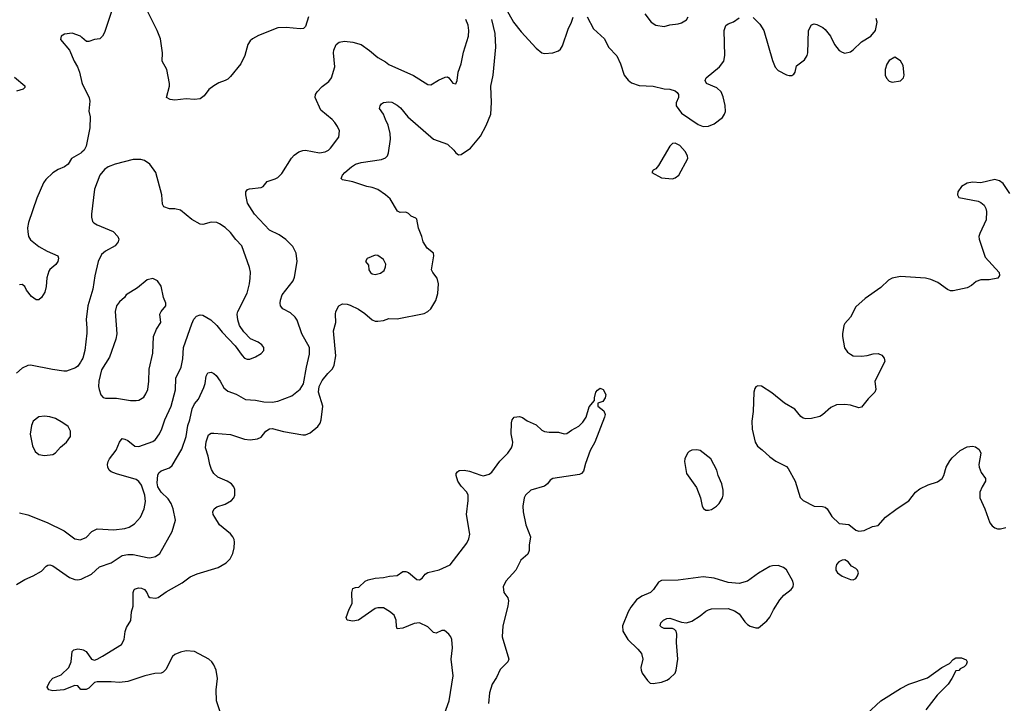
# Model space of a CAD drawing. Header units: inches. Extents: x 1834610 to 2027685, y 642842 to 774116.
# Tile 181 of 256: x 1869552 to 1876638, y 741912 to 746828. Entities that reach past the tile are written whole.
import ezdxf

# ---------------------------------------------------------------- set-up
doc = ezdxf.new("R2010")
doc.units = ezdxf.units.IN
doc.header["$MEASUREMENT"] = 0
doc.layers.add('B8764', color=7, linetype='Continuous')
doc.layers.add('B8774', color=7, linetype='Continuous')

msp = doc.modelspace()

# ---------------------------------------------------------------- linework, layer by layer
at = {"layer": 'B8764', "color": 5}
for points, elevation in [([(1870000, 746700.3), (1869989, 746710), (1869930, 746732), (1869874.4, 746725.6), (1869851.3, 746710), (1869846.4, 746686.4), (1869910.7, 746610), (1869945.5, 746530), (1869968.8, 746488.8), (1869983.7, 746450), (1870000, 746377.6)], 640), ([(1869514.4, 746414.4), (1869590, 746353), (1869590, 746342), (1869578, 746330), (1869530, 746314)], 620), ([(1870000, 745875.7), (1869991.7, 745868.3), (1869924.7, 745830), (1869901, 745790), (1869876, 745770), (1869828.5, 745751.5), (1869790, 745726.6), (1869741.5, 745678.5), (1869724.8, 745655.2), (1869675.4, 745544.6), (1869615.8, 745370), (1869609.2, 745330.8), (1869610, 745302), (1869615.6, 745270), (1869630, 745244.4), (1869690, 745198.3), (1869750, 745164.9), (1869826.8, 745130), (1869832.4, 745112.4), (1869827.3, 745090), (1869812.8, 745067.2), (1869768.3, 745031.7), (1869761.1, 745018.9), (1869748.7, 744971.3), (1869743.7, 744910), (1869734, 744870), (1869710, 744829.5), (1869690, 744814), (1869670, 744814), (1869637.7, 744837.7), (1869602.4, 744882.4), (1869589, 744910), (1869570, 744925.2), (1869550, 744921.2)], 640), ([(1870000, 744383.3), (1869990, 744364.5), (1869970, 744336.9), (1869954.3, 744325.7), (1869890, 744302), (1869870, 744300.5), (1869787.7, 744312.3), (1869630, 744343), (1869610, 744342.4), (1869570, 744322.4), (1869530, 744287.6)], 660), ([(1869550, 743282), (1869610, 743266.7), (1869750, 743212.2), (1869871.4, 743151.4), (1869950, 743094), (1869990, 743088.2), (1870000, 743092.1)], 660), ([(1869530, 742767.3), (1869590, 742802), (1869650, 742828.2), (1869710, 742861.6), (1869742, 742898), (1869754.1, 742905.9), (1869770, 742908.8), (1869790, 742901.7), (1869910, 742818), (1869950, 742802.4), (1869970, 742799.3), (1869995.6, 742804.4), (1870000, 742806.5)], 640), ([(1870000, 742011.8), (1869992, 742012), (1869970, 742038), (1869950, 742039.3), (1869870.3, 742009.7), (1869790, 742002.9), (1869762, 742010), (1869749.3, 742029.3), (1869769.5, 742070), (1869790, 742092.2), (1869850, 742116.4), (1869905.1, 742170), (1869922.4, 742210), (1869930, 742284.7), (1869943, 742297), (1869970, 742303), (1870000, 742298)], 620)]:
    msp.add_lwpolyline(points, dxfattribs=dict(at, elevation=elevation))
at = {"layer": 'B8764', "color": 5, "elevation": 680}
msp.add_lwpolyline([(1869730, 743976.9), (1869690, 743971.5), (1869650, 743940.9), (1869637, 743910), (1869627.3, 743847.3), (1869644.4, 743764.4), (1869664.2, 743724.2), (1869690, 743702), (1869730, 743694.9), (1869790, 743701.6), (1869810, 743713.4), (1869846.7, 743753.3), (1869889, 743790), (1869919, 743830), (1869918, 743870), (1869902, 743902), (1869864, 743930), (1869810, 743959.5), (1869770, 743971.5)], close=True, dxfattribs=at)
at = {"layer": 'B8774', "color": 5}
for points, elevation in [([(1870222.9, 746917.1), (1870162.5, 746737.5), (1870149.2, 746710.8), (1870130, 746691.5), (1870090, 746686.3), (1870050, 746671.8), (1870032.1, 746672.1), (1870000, 746700.3)], 640), ([(1873050, 746908), (1873106.3, 746810), (1873160.3, 746740.3), (1873270, 746623.7), (1873310, 746590.4), (1873330, 746584.4), (1873389.6, 746590.4), (1873430, 746604), (1873443.9, 746616.1), (1873459.3, 746640.7), (1873500.1, 746759.9), (1873523.7, 746810), (1873534.5, 746845.5)], 620), ([(1870000, 742298), (1870010, 742296.3), (1870030, 742284.9), (1870070, 742230.7), (1870090, 742223.1), (1870110, 742228.7), (1870149.2, 742250), (1870283.9, 742336.1), (1870304.5, 742370), (1870311.9, 742428.1), (1870322, 742458), (1870351.8, 742508.2), (1870356, 742570), (1870369.3, 742610), (1870369.5, 742710), (1870377.2, 742730), (1870384.4, 742735.6), (1870410, 742743), (1870430, 742740.5), (1870450.7, 742730), (1870467.3, 742710), (1870480.4, 742680.4), (1870490, 742674), (1870530, 742668.7), (1870550, 742672.7), (1870607.2, 742712.8), (1870721.1, 742778.9), (1870778.7, 742821.3), (1870830, 742842.8), (1870981.2, 742890), (1871037.1, 742922.9), (1871066.6, 742950), (1871085.1, 742990), (1871095.1, 743030), (1871098.9, 743070), (1871095.1, 743090), (1871086.3, 743110), (1871069.7, 743130), (1870990, 743196.4), (1870955.8, 743250), (1870945.6, 743270), (1870942, 743290), (1870952.3, 743310), (1870970, 743325.5), (1871030, 743344.2), (1871076, 743370), (1871092.3, 743390), (1871100.9, 743410), (1871100.9, 743450), (1871092.7, 743470), (1871076, 743490), (1871045.2, 743510), (1870977.6, 743537.6), (1870950, 743565.1), (1870933.4, 743593.4), (1870920.4, 743630), (1870909.7, 743689.7), (1870889.8, 743750), (1870893.4, 743793.4), (1870910, 743843.8), (1870930, 743855.3), (1870950, 743855.8), (1871070, 743844.4), (1871170, 743811.6), (1871210, 743806.5), (1871264.8, 743815.2), (1871290, 743826.7), (1871323, 743870), (1871350, 743886.3), (1871370, 743887.7), (1871450, 743867), (1871590, 743842.4), (1871610, 743842.4), (1871642.5, 743857.5), (1871697.2, 743902.8), (1871713.5, 743926.5), (1871721.5, 743950), (1871735, 744050), (1871703.4, 744150), (1871707.4, 744190), (1871730, 744234.2), (1871770, 744284.2), (1871803, 744317), (1871816.1, 744343.9), (1871827.2, 744410), (1871809.7, 744590), (1871828.3, 744650), (1871824.7, 744710), (1871827.8, 744730), (1871849.7, 744770.3), (1871875.3, 744784.7), (1871910, 744782.3), (1871930, 744774.9), (1871990, 744746), (1872036.3, 744716.3), (1872090, 744668.8), (1872110, 744660.3), (1872130, 744659.5), (1872170, 744665.7), (1872210, 744678.4), (1872270, 744676.4), (1872463.5, 744716.5), (1872490, 744730.4), (1872510, 744748), (1872546.9, 744810), (1872561.8, 744858.2), (1872566, 744930), (1872555.8, 744970), (1872524.7, 745010), (1872516.4, 745030), (1872533.1, 745130), (1872529.8, 745149.8), (1872484.5, 745184.5), (1872456.4, 745230), (1872446.6, 745270), (1872422.4, 745330), (1872410, 745394), (1872402, 745402), (1872370, 745414.5), (1872350, 745435.1), (1872330, 745445.1), (1872290, 745442.4), (1872272.3, 745452.3), (1872219, 745539), (1872185.3, 745570), (1872130, 745606.1), (1872090, 745621.7), (1872049.9, 745629.9), (1871950, 745661.5), (1871876, 745676), (1871867, 745687), (1871876.2, 745710), (1871893.3, 745730), (1871939.7, 745770), (1871970, 745789.1), (1872010, 745800.7), (1872155.9, 745824.1), (1872184.2, 745835.8), (1872199.5, 745850), (1872207.3, 745870), (1872220.4, 745970), (1872219.1, 746010), (1872205.1, 746070), (1872184, 746110), (1872169.8, 746149.8), (1872140.7, 746190), (1872147, 746210), (1872156.9, 746223.1), (1872170, 746233.4), (1872210, 746238.4), (1872230, 746234.4), (1872270, 746214.9), (1872293.9, 746193.9), (1872344.4, 746130), (1872530, 745970.4), (1872630, 745933.4), (1872677.1, 745890), (1872690, 745870.7), (1872710, 745857.3), (1872730, 745858.8), (1872796.1, 745903.9), (1872868.2, 745991.8), (1872910, 746066.8), (1872943.6, 746150), (1872947.8, 746232.2), (1872942.3, 746350), (1872959.8, 746430), (1872979.8, 746630), (1872974.6, 746730), (1872949.7, 746830.3)], 620), ([(1870000, 742806.5), (1870070, 742840.3), (1870126.5, 742893.5), (1870210, 742923.1), (1870290, 742975.4), (1870330, 742982), (1870370, 742981.5), (1870470, 742959.6), (1870490, 742959), (1870530, 742967.2), (1870560.5, 742990), (1870650, 743148.7), (1870674.6, 743230), (1870657.7, 743310), (1870643.1, 743350), (1870621.5, 743381.5), (1870570.6, 743430), (1870546.1, 743470), (1870541.8, 743498.2), (1870547.5, 743552.5), (1870554.5, 743570), (1870570, 743583.8), (1870630, 743605.7), (1870650, 743622.4), (1870720.2, 743739.8), (1870750.6, 743830), (1870762, 743910), (1870777.3, 743950), (1870792.7, 744030), (1870810, 744064.9), (1870839.8, 744100.2), (1870877.5, 744182.5), (1870887.2, 744212.8), (1870894.9, 744265.1), (1870907, 744290), (1870930, 744293.7), (1870950, 744284.4), (1870966, 744270), (1870995.3, 744230), (1871021.1, 744181.1), (1871050, 744158), (1871110, 744134.4), (1871178, 744098), (1871250, 744092.6), (1871310, 744081.2), (1871370, 744078.5), (1871410, 744084.7), (1871510, 744124.6), (1871570, 744170.3), (1871594.6, 744210), (1871615.3, 744330), (1871636.9, 744423.1), (1871637.6, 744470), (1871582.4, 744570), (1871548, 744668), (1871535.4, 744690), (1871500.9, 744720.9), (1871447, 744750), (1871429.8, 744769.8), (1871426.6, 744790), (1871428.5, 744811.5), (1871440.5, 744850), (1871520.7, 744950), (1871530, 744978), (1871549.7, 745090.3), (1871542.7, 745150), (1871516.8, 745196.8), (1871468.3, 745248.3), (1871420.1, 745280.1), (1871350, 745315.6), (1871243, 745430), (1871192.7, 745510), (1871179.3, 745570), (1871179, 745590), (1871192.7, 745607.3), (1871207.3, 745612.7), (1871290, 745620.7), (1871304, 745630), (1871334, 745666), (1871390, 745683), (1871410, 745693.4), (1871438, 745722), (1871507.5, 745832.5), (1871526.4, 745853.6), (1871562.2, 745877.8), (1871590, 745888.8), (1871610, 745890.3), (1871710, 745870.4), (1871750, 745877.6), (1871774.5, 745890), (1871790, 745905.5), (1871850, 745982.8), (1871854.5, 746030), (1871839.6, 746059.6), (1871820.9, 746090), (1871800.9, 746110), (1871718.4, 746178.4), (1871679.6, 746270), (1871680.5, 746290), (1871693.3, 746310), (1871730, 746348.2), (1871776.6, 746383.4), (1871796.9, 746410), (1871820.5, 746490), (1871809.6, 746590), (1871812.3, 746610), (1871829.7, 746650.3), (1871852.1, 746667.9), (1871890, 746673.4), (1871950, 746666.7), (1872010, 746650.3), (1872070, 746607.2), (1872130, 746555.6), (1872185.4, 746525.4), (1872210, 746506.7), (1872386.5, 746426.5), (1872490, 746361.6), (1872510, 746359.1), (1872566.1, 746393.9), (1872615.2, 746415.2), (1872630, 746417.1), (1872640.7, 746410), (1872670, 746371), (1872690, 746367.7), (1872700.7, 746390), (1872708.2, 746450), (1872729.7, 746510), (1872745.7, 746594.3), (1872782.7, 746710), (1872785.3, 746750), (1872779.2, 746790), (1872762, 746830)], 640), ([(1871630.6, 746850), (1871610, 746779), (1871594.2, 746765.8), (1871570, 746762.9), (1871470, 746773), (1871410.3, 746769.7), (1871270, 746715.1), (1871226.8, 746690), (1871210, 746676), (1871193, 746650), (1871172.2, 746570), (1871142.6, 746510), (1871070, 746420.7), (1871050, 746400.7), (1871030.8, 746390), (1870985.5, 746374.5), (1870950, 746354), (1870914.4, 746325.6), (1870879.2, 746280.8), (1870850, 746259.5), (1870810, 746254.7), (1870750, 746258.7), (1870669.7, 746249.7), (1870634.2, 746254.2), (1870609.5, 746269.5), (1870629.6, 746350), (1870629.6, 746370), (1870611.8, 746470), (1870578, 746530), (1870580.4, 746590), (1870564.7, 746690), (1870542.3, 746750), (1870471.3, 746890)], 640), ([(1873636.3, 746850), (1873682.8, 746762.8), (1873760.5, 746690), (1873790.4, 746630.4), (1873848.8, 746568.8), (1873874.9, 746510), (1873902.4, 746430), (1873930, 746393.4), (1873954.2, 746374.2), (1874010, 746354.9), (1874110, 746350.4), (1874190, 746330.4), (1874230, 746328.2), (1874270, 746318), (1874284.9, 746304.9), (1874292.4, 746290), (1874292.4, 746270), (1874277.1, 746230), (1874277.1, 746210), (1874315.8, 746155.8), (1874434.2, 746074.2), (1874470, 746060.7), (1874510, 746062), (1874550, 746080.5), (1874610, 746126), (1874625.1, 746150), (1874630.8, 746169.2), (1874628.2, 746211.8), (1874614.4, 746274.4), (1874601.3, 746310), (1874570, 746337.4), (1874496, 746370), (1874484.5, 746390), (1874492.3, 746410), (1874587.8, 746490), (1874619.7, 746530), (1874627.2, 746570), (1874621.1, 746750), (1874632.9, 746787.1), (1874650, 746799.3), (1874690, 746812.4), (1874730, 746841.6)], 620), ([(1874050.4, 746870), (1874096.3, 746810), (1874130, 746788.2), (1874190, 746780.5), (1874230, 746792.7), (1874290, 746798.4), (1874314.5, 746805.5), (1874351.6, 746828.4), (1874362, 746850)], 640), ([(1874830, 746844), (1874877.5, 746797.5), (1874908.4, 746750), (1874970, 746536), (1874990, 746487.3), (1875010, 746464), (1875070, 746431), (1875090, 746426), (1875110, 746426), (1875123.2, 746436.8), (1875132.3, 746450), (1875143.3, 746496.7), (1875200.1, 746539.9), (1875219.6, 746570), (1875224.2, 746590), (1875228, 746750), (1875250, 746790.8), (1875270, 746798.8), (1875290, 746794), (1875331.9, 746771.9), (1875350, 746757.3), (1875388, 746710), (1875416.3, 746650), (1875450, 746607.7), (1875470, 746594), (1875490, 746587.7), (1875530, 746597.3), (1875550, 746610.7), (1875609.3, 746670), (1875677.2, 746710), (1875712, 746750), (1875722, 746810), (1875716.9, 746836.9)], 620), ([(1870000, 746377.6), (1870001.7, 746370), (1870052.5, 746267.5), (1870057.6, 746242.4), (1870050.4, 746170), (1870059.5, 746130), (1870058.3, 746050), (1870030, 745918), (1870016.3, 745890), (1870000, 745875.7)], 640), ([(1870000, 743092.1), (1870030, 743103.8), (1870071.8, 743148.2), (1870110, 743166.7), (1870230, 743159), (1870310, 743169.1), (1870340.6, 743179.4), (1870378.2, 743201.8), (1870422, 743250), (1870448, 743310), (1870457.5, 743362.5), (1870453.8, 743410), (1870430, 743481.6), (1870410, 743506.9), (1870390, 743521.5), (1870250, 743561.4), (1870210, 743578), (1870195.6, 743590), (1870186.3, 743610), (1870184.7, 743630), (1870189.7, 743650), (1870198, 743670), (1870246.6, 743733.4), (1870271, 743789), (1870290, 743815.5), (1870310, 743812.2), (1870330, 743802.4), (1870381.7, 743761.7), (1870410, 743759.3), (1870510, 743795.3), (1870530, 743810.4), (1870557.4, 743850), (1870574.5, 743885.5), (1870595.8, 743950), (1870643.5, 744050), (1870672.7, 744167.3), (1870675.4, 744250), (1870714.7, 744330), (1870725.4, 744390), (1870731.6, 744470), (1870790, 744640.7), (1870806.3, 744673.7), (1870824.7, 744695.3), (1870850, 744705.7), (1870870, 744703.1), (1870928.2, 744670), (1870970.2, 744630.2), (1871010, 744582), (1871103.7, 744483.7), (1871152.5, 744412.5), (1871170, 744394.8), (1871190, 744387.3), (1871207.7, 744387.7), (1871250, 744403.1), (1871290, 744427.7), (1871309, 744450), (1871309, 744470), (1871295.3, 744490), (1871268.7, 744510), (1871214, 744534), (1871164.7, 744584.7), (1871133.6, 744630), (1871121.3, 744670), (1871118, 744710), (1871122.6, 744730), (1871190, 744860.7), (1871207.2, 744930), (1871211.8, 744970), (1871212.3, 745012.3), (1871206.1, 745046.1), (1871150, 745202.9), (1871106.8, 745246.8), (1871070, 745296.9), (1871030, 745334.5), (1870990, 745360.9), (1870970, 745369.4), (1870930, 745372.7), (1870870, 745355.1), (1870850, 745358), (1870791.3, 745391.3), (1870710, 745459.3), (1870670, 745469.3), (1870629.3, 745469.3), (1870590, 745482), (1870580.9, 745500.9), (1870574.5, 745570), (1870532.3, 745730), (1870489.3, 745790), (1870450, 745816.2), (1870423, 745823), (1870370, 745823.5), (1870238.8, 745790), (1870188, 745770), (1870162.4, 745750), (1870129.4, 745710.6), (1870091.1, 745610), (1870069.2, 745429.2), (1870068.3, 745408.3), (1870077.4, 745377.4), (1870086.6, 745366.6), (1870110, 745353.1), (1870224.4, 745304.4), (1870259.1, 745270), (1870265.5, 745250), (1870261.6, 745230), (1870238.6, 745201.4), (1870170, 745163.5), (1870141.2, 745138.8), (1870116.5, 745090), (1870092.9, 744987.1), (1870077.9, 744890), (1870041.6, 744770), (1870031.3, 744671.3), (1870036.5, 744610), (1870034.7, 744574.7), (1870020.7, 744450), (1870005.8, 744394.2), (1870000, 744383.3)], 660), ([(1876678.3, 745578.3), (1876629.3, 745650), (1876604, 745670), (1876570, 745678.4), (1876470, 745655.6), (1876410, 745659.7), (1876370, 745653), (1876330.6, 745630), (1876303, 745590), (1876300.7, 745570), (1876310.7, 745550.7), (1876450, 745522.8), (1876470, 745514.8), (1876493.7, 745493.7), (1876506, 745470), (1876510.6, 745450), (1876507.7, 745390), (1876460.7, 745290), (1876454.8, 745270), (1876457.3, 745250), (1876501.1, 745121.1), (1876602, 745010), (1876604, 744990), (1876591, 744970), (1876530, 744957.2), (1876470, 744958), (1876435.2, 744944.8), (1876402.5, 744917.5), (1876370, 744899.3), (1876270, 744878.7), (1876250, 744879.7), (1876230, 744887.1), (1876158.6, 744938.6), (1876110, 744959.7), (1876070, 744969.8), (1875890, 744980.9), (1875831.3, 744968.7), (1875805.8, 744954.2), (1875750, 744902.4), (1875637.3, 744822.7), (1875570, 744762.7), (1875530.3, 744689.7), (1875490, 744644), (1875483, 744630), (1875473, 744570), (1875472.7, 744550), (1875487.7, 744467.7), (1875510, 744436.3), (1875530, 744422), (1875550.5, 744410.5), (1875610, 744407.7), (1875650, 744413), (1875693.8, 744426.2), (1875730, 744428), (1875755.6, 744415.6), (1875774.4, 744394.4), (1875779.3, 744370), (1875707, 744230), (1875712.4, 744170), (1875706.7, 744150), (1875658.5, 744101.5), (1875610, 744041.6), (1875590, 744036.9), (1875530, 744055.4), (1875490, 744061.5), (1875430, 744058.3), (1875390, 744039.7), (1875330, 743985.6), (1875310, 743973.6), (1875250, 743959.7), (1875210, 743958.4), (1875190, 743962.7), (1875173.6, 743973.6), (1875130, 744027), (1875056, 744070), (1874963.9, 744143.9), (1874890, 744194), (1874863.6, 744196.4), (1874850, 744188), (1874842.8, 744177.2), (1874836, 744150), (1874830.4, 744010), (1874822, 743942), (1874823.8, 743883.8), (1874844, 743790), (1874861.6, 743761.6), (1874896.1, 743736.1), (1874950, 743684.9), (1874993.8, 743653.8), (1875070, 743614.8), (1875082, 743602), (1875133.4, 743510), (1875170, 743391.3), (1875190.4, 743370.4), (1875270, 743330.5), (1875330, 743328), (1875350, 743322), (1875364, 743310), (1875396.8, 743256.8), (1875450, 743206), (1875518, 743198), (1875570, 743158), (1875590, 743151.3), (1875630, 743156), (1875690, 743182.8), (1875730, 743191.3), (1875784, 743250), (1875866.3, 743313.7), (1875950, 743368), (1875999.6, 743430), (1876030, 743454.4), (1876090, 743484.4), (1876156.1, 743503.9), (1876190, 743527.7), (1876203.6, 743550), (1876218.7, 743610), (1876244.8, 743655.2), (1876262.6, 743677.4), (1876320.9, 743730), (1876370, 743755.8), (1876410, 743762.4), (1876430, 743757.1), (1876457.2, 743737.2), (1876470, 743711.3), (1876454.6, 743630), (1876456.5, 743610), (1876471.2, 743571.2), (1876502.4, 743530), (1876503.1, 743510), (1876478, 743470), (1876462.2, 743430), (1876461.3, 743390), (1876498.9, 743310), (1876532.7, 743210), (1876550, 743187.3), (1876570, 743173), (1876590, 743166), (1876610, 743166), (1876650, 743177.1)], 620), ([(1872601, 741810), (1872642.2, 741930), (1872672.8, 742110), (1872658.5, 742230), (1872666.6, 742310), (1872661.6, 742370), (1872655.6, 742390), (1872640.7, 742410), (1872610, 742435.4), (1872590, 742434.8), (1872550, 742417.7), (1872530, 742421.3), (1872490, 742461.3), (1872430, 742489.7), (1872390, 742486.9), (1872310, 742452.3), (1872270, 742447), (1872264.8, 742464.8), (1872262.7, 742510), (1872246.3, 742546.3), (1872213.3, 742573.3), (1872170, 742598), (1872130, 742599.2), (1872110, 742593.5), (1871990, 742509.6), (1871950, 742502.7), (1871908, 742510), (1871902, 742530), (1871923.7, 742590), (1871944.5, 742630), (1871943.7, 742710), (1871950, 742738), (1871970, 742746), (1871992.1, 742747.9), (1872039, 742790), (1872060.5, 742799.5), (1872110, 742811.7), (1872170, 742815.8), (1872213.4, 742826.6), (1872268, 742832), (1872310, 742859.5), (1872330, 742861.1), (1872350, 742853.4), (1872410, 742801.6), (1872430, 742800.5), (1872447.7, 742812.3), (1872470, 742840.7), (1872490, 742854), (1872570, 742873), (1872650, 742908.2), (1872770, 743063), (1872784.4, 743095.6), (1872790.7, 743129.3), (1872768.5, 743270), (1872780.7, 743370), (1872780.4, 743410), (1872770.7, 743430.7), (1872730, 743473), (1872705.3, 743510), (1872693.6, 743550), (1872694.5, 743565.5), (1872702, 743578), (1872714.5, 743585.5), (1872751.9, 743588.1), (1872790, 743581.3), (1872870, 743552), (1872890, 743548.8), (1872930, 743561.1), (1872950, 743574.4), (1873007.3, 743652.7), (1873064.5, 743710), (1873092, 743750), (1873099.5, 743770), (1873100.7, 743790), (1873089.7, 743849.7), (1873092.3, 743930), (1873096, 743950), (1873110, 743970.7), (1873150, 743974.8), (1873170, 743966.8), (1873203.7, 743943.7), (1873270, 743914.9), (1873310, 743877.3), (1873330, 743867.7), (1873362, 743862), (1873430, 743861.3), (1873470, 743850.4), (1873490, 743852.7), (1873523.3, 743876.7), (1873575.8, 743904.2), (1873605.5, 743934.5), (1873627.8, 743970), (1873650, 744044.7), (1873689.1, 744090.9), (1873689.1, 744109.1), (1873699, 744150), (1873710, 744164.7), (1873730, 744178), (1873752, 744170), (1873770, 744134), (1873766, 744110), (1873750, 744082), (1873714, 744070), (1873714, 744050), (1873755.3, 744015.3), (1873764.7, 743990), (1873760.7, 743970), (1873690.5, 743790.5), (1873658.4, 743730), (1873623.4, 743636.6), (1873610, 743582), (1873595.2, 743564.8), (1873581.4, 743558.6), (1873390, 743529.6), (1873370, 743517), (1873350.3, 743490), (1873330, 743474), (1873230, 743445.1), (1873192.4, 743410), (1873183.7, 743390), (1873174, 743330), (1873175.8, 743290), (1873195.8, 743195.8), (1873227.3, 743110), (1873218.8, 743050), (1873218.8, 743010), (1873210, 742984), (1873158.4, 742941.6), (1873122, 742870), (1873050.3, 742789.7), (1873030.5, 742750), (1873035.5, 742710), (1873064.4, 742670), (1873070.3, 742650), (1873065.5, 742610), (1873030, 742468.7), (1873025.6, 742390), (1873071.2, 742230), (1873064.9, 742210), (1873010, 742155.8), (1872983, 742097), (1872952.9, 742050), (1872932.9, 741987.1), (1872926.8, 741910)], 580), ([(1870995.8, 741850), (1870968.2, 741930), (1870966, 742010), (1870976.3, 742090), (1870965.1, 742150), (1870948.3, 742190), (1870934.8, 742210), (1870912.6, 742230), (1870810, 742284.5), (1870750, 742288.6), (1870710, 742279.8), (1870670, 742263.5), (1870651.4, 742248.6), (1870604.6, 742155.4), (1870584.2, 742135.8), (1870570.3, 742129.7), (1870525.6, 742125.6), (1870454, 742110), (1870330, 742068.2), (1870270, 742061.6), (1870210, 742067.4), (1870110, 742066.4), (1870090, 742061.7), (1870050, 742021.7), (1870030, 742011.2), (1870000, 742011.8)], 620), ([(1875646.7, 741833.3), (1875749.8, 741930.2), (1875890, 742019.5), (1875950, 742050.3), (1876085.4, 742094.6), (1876189, 742170), (1876242.7, 742197.3), (1876270, 742226), (1876290, 742238.8), (1876330, 742238), (1876363.6, 742223.6), (1876370.8, 742210.8), (1876364.7, 742190), (1876350, 742175.3), (1876319.6, 742160.4), (1876310, 742148), (1876290, 742146), (1876261, 742090), (1876234, 742050), (1876154, 741970), (1876073.8, 741866.2)], 580)]:
    msp.add_lwpolyline(points, dxfattribs=dict(at, elevation=elevation))
for points, elevation in [([(1875850, 746558), (1875810, 746534), (1875792.4, 746507.6), (1875781.6, 746470), (1875781.6, 746430), (1875790, 746406.8), (1875810, 746385.5), (1875830, 746379.3), (1875890, 746388.4), (1875912.3, 746410), (1875917, 746430), (1875910, 746498), (1875890, 746533.2)], 620), ([(1874270, 745939.6), (1874250, 745937), (1874230, 745918), (1874150, 745779), (1874130, 745755.3), (1874110, 745746), (1874102, 745730), (1874170, 745690.8), (1874250, 745684.9), (1874270, 745690.4), (1874295.6, 745710), (1874361.2, 745830), (1874359.3, 745850), (1874341, 745881), (1874302.7, 745922.7)], 620), ([(1872110, 745135.3), (1872054, 745110), (1872042, 745090), (1872062, 745062), (1872066, 745030), (1872078, 745010), (1872090, 745001), (1872110, 744996), (1872150, 745006), (1872174.2, 745025.8), (1872186, 745050), (1872186.6, 745070), (1872170, 745102.7), (1872130, 745133.2)], 640), ([(1870510, 744967), (1870470, 744958), (1870400.7, 744899.3), (1870318, 744850), (1870306, 744830), (1870270, 744799.6), (1870247.9, 744770), (1870239, 744730), (1870250.3, 744570), (1870245.3, 744530), (1870199.2, 744400.8), (1870140.9, 744310), (1870120.9, 744230), (1870118.7, 744190), (1870123.1, 744170), (1870136.3, 744130), (1870152.4, 744112.4), (1870170, 744106.7), (1870250, 744106.5), (1870350, 744088.8), (1870390, 744088.7), (1870410, 744092.2), (1870445.1, 744114.9), (1870461.1, 744138.9), (1870473.7, 744170), (1870482.7, 744230), (1870484, 744316), (1870510.9, 744430), (1870515.8, 744550), (1870536.2, 744603.8), (1870567.6, 744650), (1870560.7, 744710), (1870569.9, 744730.1), (1870604.4, 744770), (1870604, 744790), (1870587.8, 744830), (1870571.4, 744911.4), (1870545.2, 744950)], 680), ([(1874424.5, 743735.5), (1874390, 743732.7), (1874370, 743722.7), (1874357.3, 743710), (1874339.3, 743670), (1874337.1, 743650), (1874350, 743564.7), (1874424.1, 743464.1), (1874450.7, 743389.3), (1874464, 743330), (1874473.2, 743313.2), (1874490, 743302), (1874510, 743300.5), (1874530, 743306.4), (1874566, 743330), (1874586, 743350), (1874609.7, 743390.3), (1874615.1, 743410), (1874614.3, 743445.7), (1874606, 743490), (1874579.5, 743550), (1874569.3, 743590), (1874525.2, 743670), (1874450, 743729.3)], 620), ([(1875490, 742944), (1875470, 742941.2), (1875446, 742930), (1875431, 742910), (1875426, 742890), (1875426, 742870), (1875438, 742850), (1875470, 742827.3), (1875530, 742802.8), (1875550, 742801), (1875569.1, 742810.9), (1875582, 742830), (1875588.7, 742850), (1875582, 742870), (1875570, 742882), (1875538, 742898), (1875515.3, 742930)], 620), ([(1875010, 742902.7), (1874970, 742902), (1874950, 742897), (1874870, 742847), (1874790, 742789.4), (1874730, 742774), (1874650, 742780.9), (1874550, 742811.3), (1874470, 742822.9), (1874290, 742798.9), (1874170, 742795.6), (1874150, 742782.7), (1874113, 742730), (1874090.7, 742710), (1874030, 742681.6), (1873990, 742656.2), (1873950, 742603.7), (1873930.4, 742570), (1873890.5, 742470), (1873892.7, 742430), (1873928.4, 742370), (1874001.8, 742301.8), (1874028.2, 742270), (1874037.6, 742230), (1874023.1, 742170), (1874024.4, 742150), (1874032.4, 742130), (1874070, 742076.3), (1874090, 742058), (1874110, 742054.4), (1874170, 742065.3), (1874210, 742078.4), (1874229.3, 742090), (1874269.5, 742130), (1874277, 742150), (1874289.5, 742230.5), (1874278.4, 742350), (1874281.6, 742410), (1874276.2, 742430), (1874263.9, 742443.9), (1874250, 742449.6), (1874189.6, 742449.6), (1874170, 742459), (1874161.2, 742470), (1874165.2, 742490), (1874186, 742510), (1874210, 742521.6), (1874230, 742523.8), (1874314.9, 742494.9), (1874350.5, 742490.5), (1874390, 742502.4), (1874450, 742541.6), (1874490, 742574.9), (1874510, 742584.4), (1874530, 742590.4), (1874650, 742594), (1874697.3, 742577.3), (1874730, 742556.3), (1874770, 742497.3), (1874790, 742479.1), (1874810, 742467.7), (1874850, 742454.8), (1874870, 742456), (1874930, 742506), (1874950, 742531), (1874976.6, 742583.4), (1875023.3, 742656.7), (1875051.1, 742688.9), (1875104, 742730), (1875119, 742750), (1875121.2, 742770), (1875115.1, 742790), (1875070, 742873.2), (1875049.5, 742889.5)], 620)]:
    msp.add_lwpolyline(points, close=True, dxfattribs=dict(at, elevation=elevation))

doc.saveas('drawing.dxf')
